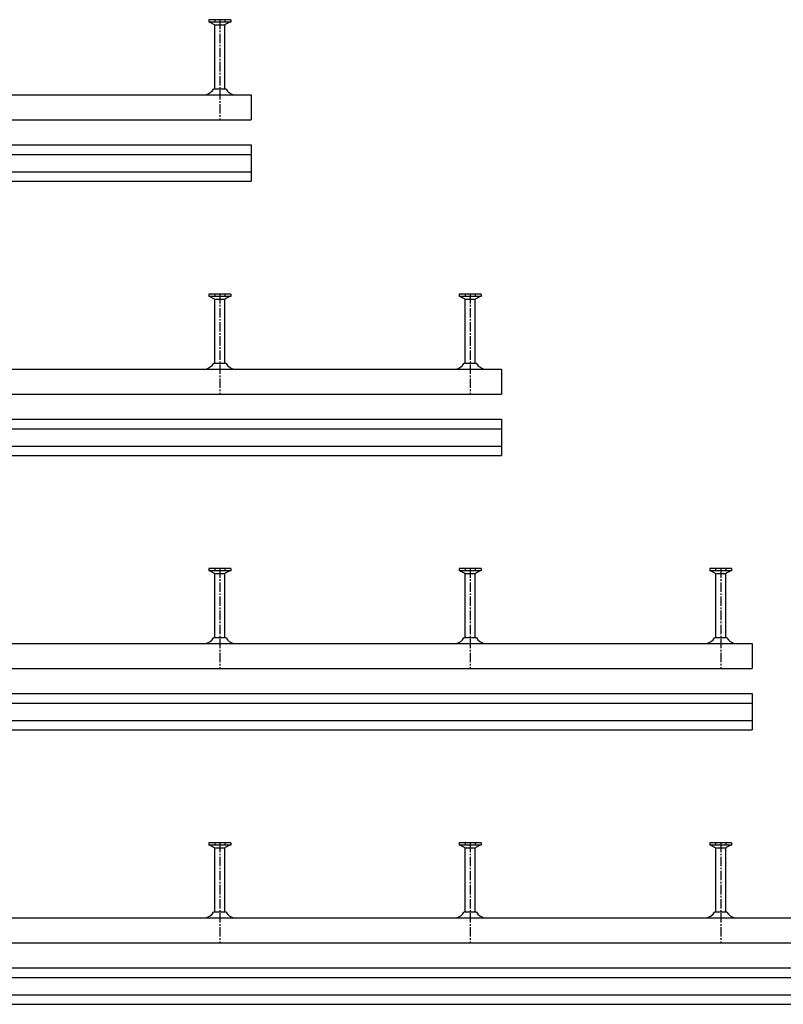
# Model space of a CAD drawing. Header units: millimetres. Extents: x -218 to 5901, y -4888 to 2743.
# Tile 21 of 25: x 696 to 1306, y -70 to 716. Entities that reach past the tile are written whole.
import ezdxf

# ---------------------------------------------------------------- set-up
doc = ezdxf.new("R2010")
doc.units = ezdxf.units.MM
doc.header["$LTSCALE"] = 10
doc.linetypes.add('MITTE2', pattern=[1.125, 0.75, -0.125, 0.125, -0.125])
doc.layers.add('HALFEN', color=2, linetype='CONTINUOUS')

msp = doc.modelspace()

# ---------------------------------------------------------------- linework, layer by layer
at = {"layer": 'HALFEN'}
for p, q in [((864.98, 716.25), (847.52, 716.25)), ((847.52, 716.25), (847.52, 714.35)), ((852.18, 716.25), (852.18, 714.6)), ((860.32, 716.25), (860.32, 714.6)), ((864.98, 716.25), (864.98, 714.35)), ((864.98, 714.35), (847.52, 714.35)), ((848.25, 714.35), (851.82, 712.47)), ((852.25, 660.86), (852.25, 711.77)), ((852.77, 712.25), (859.73, 712.25)), ((860.25, 660.86), (860.25, 711.77)), ((864.25, 714.35), (860.68, 712.47)), ((861.24, 660.86), (851.26, 660.86)), ((-168.75, 656.25), (881.25, 656.25)), ((881.25, 656.25), (881.25, 636.25)), ((-168.75, 636.25), (881.25, 636.25)), ((-168.75, 616.25), (881.25, 616.25)), ((881.25, 616.25), (881.25, 587.25)), ((-168.75, 608.75), (881.25, 608.75)), ((-168.75, 594.75), (881.25, 594.75)), ((-168.75, 587.25), (881.25, 587.25)), ((864.98, 497.25), (847.52, 497.25)), ((847.52, 497.25), (847.52, 495.35)), ((864.98, 495.35), (847.52, 495.35)), ((848.25, 495.35), (851.82, 493.47)), ((852.18, 497.25), (852.18, 495.6)), ((860.32, 497.25), (860.32, 495.6)), ((864.25, 495.35), (860.68, 493.47)), ((864.98, 497.25), (864.98, 495.35)), ((1064.98, 497.25), (1047.52, 497.25)), ((1047.52, 497.25), (1047.52, 495.35)), ((1064.98, 495.35), (1047.52, 495.35)), ((1048.25, 495.35), (1051.82, 493.47)), ((1052.18, 497.25), (1052.18, 495.6)), ((1060.32, 497.25), (1060.32, 495.6)), ((1064.25, 495.35), (1060.68, 493.47)), ((1064.98, 497.25), (1064.98, 495.35)), ((852.25, 441.86), (852.25, 492.77)), ((852.77, 493.25), (859.73, 493.25)), ((860.25, 441.86), (860.25, 492.77)), ((1052.25, 441.86), (1052.25, 492.77)), ((1052.77, 493.25), (1059.73, 493.25)), ((1060.25, 441.86), (1060.25, 492.77)), ((861.24, 441.86), (851.26, 441.86)), ((1061.24, 441.86), (1051.26, 441.86)), ((-168.75, 437.25), (1081.25, 437.25)), ((1081.25, 437.25), (1081.25, 417.25)), ((-168.75, 417.25), (1081.25, 417.25)), ((-168.75, 397.25), (1081.25, 397.25)), ((1081.25, 397.25), (1081.25, 368.25)), ((-168.75, 389.75), (1081.25, 389.75)), ((-168.75, 375.75), (1081.25, 375.75)), ((-168.75, 368.25), (1081.25, 368.25)), ((864.98, 278.25), (847.52, 278.25)), ((847.52, 278.25), (847.52, 276.35)), ((864.98, 276.35), (847.52, 276.35)), ((848.25, 276.35), (851.82, 274.47)), ((852.18, 278.25), (852.18, 276.6)), ((860.32, 278.25), (860.32, 276.6)), ((864.25, 276.35), (860.68, 274.47)), ((864.98, 278.25), (864.98, 276.35)), ((1064.98, 278.25), (1047.52, 278.25)), ((1047.52, 278.25), (1047.52, 276.35)), ((1064.98, 276.35), (1047.52, 276.35)), ((1048.25, 276.35), (1051.82, 274.47)), ((1052.18, 278.25), (1052.18, 276.6)), ((1060.32, 278.25), (1060.32, 276.6)), ((1064.25, 276.35), (1060.68, 274.47)), ((1064.98, 278.25), (1064.98, 276.35)), ((1264.98, 278.25), (1247.52, 278.25)), ((1247.52, 278.25), (1247.52, 276.35)), ((1264.98, 276.35), (1247.52, 276.35)), ((1248.25, 276.35), (1251.82, 274.47)), ((1252.18, 278.25), (1252.18, 276.6)), ((1260.32, 278.25), (1260.32, 276.6)), ((1264.25, 276.35), (1260.68, 274.47)), ((1264.98, 278.25), (1264.98, 276.35)), ((852.25, 222.86), (852.25, 273.77)), ((852.77, 274.25), (859.73, 274.25)), ((860.25, 222.86), (860.25, 273.77)), ((1052.25, 222.86), (1052.25, 273.77)), ((1052.77, 274.25), (1059.73, 274.25)), ((1060.25, 222.86), (1060.25, 273.77)), ((1252.25, 222.86), (1252.25, 273.77)), ((1252.77, 274.25), (1259.73, 274.25)), ((1260.25, 222.86), (1260.25, 273.77)), ((861.24, 222.86), (851.26, 222.86)), ((1061.24, 222.86), (1051.26, 222.86)), ((1261.24, 222.86), (1251.26, 222.86)), ((-168.75, 218.25), (1281.25, 218.25)), ((1281.25, 218.25), (1281.25, 198.25)), ((-168.75, 198.25), (1281.25, 198.25)), ((-168.75, 178.25), (1281.25, 178.25)), ((1281.25, 178.25), (1281.25, 149.25)), ((-168.75, 170.75), (1281.25, 170.75)), ((-168.75, 156.75), (1281.25, 156.75)), ((-168.75, 149.25), (1281.25, 149.25)), ((864.98, 59.25), (847.52, 59.25)), ((847.52, 59.25), (847.52, 57.35)), ((864.98, 57.35), (847.52, 57.35)), ((848.25, 57.35), (851.82, 55.47)), ((852.18, 59.25), (852.18, 57.6)), ((852.77, 55.25), (859.73, 55.25)), ((860.32, 59.25), (860.32, 57.6)), ((864.25, 57.35), (860.68, 55.47)), ((864.98, 59.25), (864.98, 57.35)), ((1064.98, 59.25), (1047.52, 59.25)), ((1047.52, 59.25), (1047.52, 57.35)), ((1064.98, 57.35), (1047.52, 57.35)), ((1048.25, 57.35), (1051.82, 55.47)), ((1052.18, 59.25), (1052.18, 57.6)), ((1052.77, 55.25), (1059.73, 55.25)), ((1060.32, 59.25), (1060.32, 57.6)), ((1064.25, 57.35), (1060.68, 55.47)), ((1064.98, 59.25), (1064.98, 57.35)), ((1247.52, 59.25), (1247.52, 57.35)), ((1264.98, 59.25), (1247.52, 59.25)), ((1264.98, 57.35), (1247.52, 57.35)), ((1248.25, 57.35), (1251.82, 55.47)), ((1252.18, 59.25), (1252.18, 57.6)), ((1252.77, 55.25), (1259.73, 55.25)), ((1260.32, 59.25), (1260.32, 57.6)), ((1264.25, 57.35), (1260.68, 55.47)), ((1264.98, 59.25), (1264.98, 57.35)), ((852.25, 3.86), (852.25, 54.77)), ((860.25, 3.86), (860.25, 54.77)), ((1052.25, 3.86), (1052.25, 54.77)), ((1060.25, 3.86), (1060.25, 54.77)), ((1252.25, 3.86), (1252.25, 54.77)), ((1260.25, 3.86), (1260.25, 54.77)), ((861.24, 3.86), (851.26, 3.86)), ((1061.24, 3.86), (1051.26, 3.86)), ((1261.24, 3.86), (1251.26, 3.86)), ((-168.75, -0.75), (1481.25, -0.75)), ((-168.75, -20.75), (1481.25, -20.75)), ((-168.75, -40.75), (1481.25, -40.75)), ((-168.75, -48.25), (1481.25, -48.25)), ((-168.75, -62.25), (1481.25, -62.25)), ((-168.75, -69.75), (1481.25, -69.75))]:
    msp.add_line(p, q, dxfattribs=at)
at = {"layer": 'HALFEN', "color": 1, "linetype": 'MITTE2'}
for p, q in [((856.25, 716.25), (856.25, 636.25)), ((856.25, 497.25), (856.25, 417.25)), ((1056.25, 497.25), (1056.25, 417.25)), ((856.25, 278.25), (856.25, 198.25)), ((1056.25, 278.25), (1056.25, 198.25)), ((1256.25, 278.25), (1256.25, 198.25)), ((856.25, 59.25), (856.25, -20.75)), ((1056.25, 59.25), (1056.25, -20.75)), ((1256.25, 59.25), (1256.25, -20.75))]:
    msp.add_line(p, q, dxfattribs=at)
at = {"layer": 'HALFEN'}
for centre, radius, start, end in [((851.45, 711.77), 0.8, 0, 62.30053), ((861.05, 711.77), 0.8, 117.69947, 180), ((842.66, 665.97), 10, 285.11432, 329.26791), ((869.84, 665.97), 10, 210.73209, 254.88568), ((851.45, 492.77), 0.8, 0, 62.30053), ((861.05, 492.77), 0.8, 117.69947, 180), ((1051.45, 492.77), 0.8, 0, 62.30053), ((1061.05, 492.77), 0.8, 117.69947, 180), ((842.66, 446.97), 10, 285.11432, 329.26791), ((869.84, 446.97), 10, 210.73209, 254.88568), ((1042.66, 446.97), 10, 285.11432, 329.26791), ((1069.84, 446.97), 10, 210.73209, 254.88568), ((851.45, 273.77), 0.8, 0, 62.30053), ((861.05, 273.77), 0.8, 117.69947, 180), ((1051.45, 273.77), 0.8, 0, 62.30053), ((1061.05, 273.77), 0.8, 117.69947, 180), ((1251.45, 273.77), 0.8, 0, 62.30053), ((1261.05, 273.77), 0.8, 117.69947, 180), ((842.66, 227.97), 10, 285.11432, 329.26791), ((869.84, 227.97), 10, 210.73209, 254.88568), ((1042.66, 227.97), 10, 285.11432, 329.26791), ((1069.84, 227.97), 10, 210.73209, 254.88568), ((1242.66, 227.97), 10, 285.11432, 329.26791), ((1269.84, 227.97), 10, 210.73209, 254.88568), ((851.45, 54.77), 0.8, 0, 62.30053), ((861.05, 54.77), 0.8, 117.69947, 180), ((1051.45, 54.77), 0.8, 0, 62.30053), ((1061.05, 54.77), 0.8, 117.69947, 180), ((1251.45, 54.77), 0.8, 0, 62.30053), ((1261.05, 54.77), 0.8, 117.69947, 180), ((842.66, 8.97), 10, 285.11432, 329.26791), ((869.84, 8.97), 10, 210.73209, 254.88568), ((1042.66, 8.97), 10, 285.11432, 329.26791), ((1069.84, 8.97), 10, 210.73209, 254.88568), ((1242.66, 8.97), 10, 285.11432, 329.26791), ((1269.84, 8.97), 10, 210.73209, 254.88568)]:
    msp.add_arc(centre, radius, start, end, dxfattribs=at)

doc.saveas('drawing.dxf')
